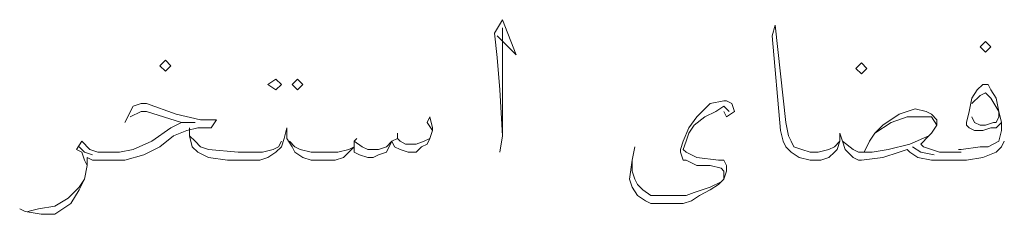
# Model space of a CAD drawing. Header units: metres. Extents: x -18 to 342, y 4 to 63.
# Tile 148 of 173: x 288.555 to 292.07, y 30.046 to 30.74. Entities that reach past the tile are written whole.
import ezdxf

# ---------------------------------------------------------------- set-up
doc = ezdxf.new("R2010")
doc.units = ezdxf.units.M
doc.header["$MEASUREMENT"] = 0
doc.layers.add('PDF_textt', color=7, linetype='Continuous')

msp = doc.modelspace()

# ---------------------------------------------------------------- linework, layer by layer
at = {"layer": 'PDF_textt', "lineweight": 20}
for points in [[(290.2595, 30.6818), (290.3269, 30.6144), (290.2787, 30.7396), (290.2498, 30.6914), (290.2595, 30.6047), (290.2691, 30.4892), (290.2787, 30.3254), (290.2691, 30.2677)], [(290.2787, 30.3254), (290.2787, 30.441), (290.2787, 30.624), (290.2787, 30.7107)], [(292.0701, 30.3062), (292.0605, 30.2869), (292.0412, 30.2677), (291.9931, 30.2484), (291.9353, 30.2388), (291.916, 30.2388), (291.8101, 30.2388), (291.7619, 30.2484), (291.733, 30.2677), (291.7234, 30.2773), (291.6945, 30.2677), (291.6367, 30.2484), (291.5597, 30.2388), (291.5501, 30.2388), (291.5308, 30.2484), (291.5115, 30.2677), (291.5019, 30.2773), (291.4923, 30.3062), (291.4826, 30.3351), (291.4826, 30.3062), (291.473, 30.2773), (291.4634, 30.2677), (291.4441, 30.2484), (291.4152, 30.2388), (291.3767, 30.2388), (291.3382, 30.2484), (291.3093, 30.2677), (291.29, 30.2869), (291.2804, 30.3062), (291.2707, 30.3447), (291.2419, 30.6818), (291.2515, 30.7203), (291.29, 30.3736), (291.2996, 30.3254), (291.3093, 30.3062), (291.3189, 30.2869), (291.3478, 30.2773), (291.3767, 30.2677), (291.4056, 30.2677), (291.4441, 30.2773), (291.4634, 30.2869), (291.4826, 30.3062)], [(292.0605, 30.3736), (292.0412, 30.3543), (292.022, 30.3543), (291.9931, 30.3447), (291.9642, 30.3447), (291.9449, 30.3543), (291.9353, 30.364), (291.9353, 30.3736), (291.9449, 30.4121), (291.9546, 30.4603), (291.9738, 30.4892), (291.9931, 30.5084), (292.0123, 30.5084), (292.022, 30.4892), (292.0412, 30.4603), (292.0509, 30.4121), (292.0605, 30.3736), (292.0605, 30.3447), (292.0509, 30.3062), (292.0123, 30.2869), (291.9835, 30.2869), (291.916, 30.2773), (291.9064, 30.2773)], [(291.9546, 30.441), (291.9835, 30.4699), (292.0027, 30.4795), (292.022, 30.4603), (292.0509, 30.4121), (292.0509, 30.3929), (292.0412, 30.3736), (292.0316, 30.3736), (292.0027, 30.364), (291.9835, 30.364), (291.9642, 30.3736), (291.9546, 30.3929)], [(291.0685, 30.4121), (291.0781, 30.3929), (291.107, 30.4121), (291.0974, 30.441), (291.0781, 30.4506), (291.0685, 30.4506), (291.0203, 30.441), (291.0011, 30.4218), (290.9722, 30.3929), (290.9433, 30.3543), (290.924, 30.3062), (290.9144, 30.2773), (290.9144, 30.2677), (290.924, 30.2388), (290.9337, 30.2388), (290.9722, 30.2195), (291.0203, 30.2195), (291.0589, 30.2099), (291.0685, 30.2002), (291.0685, 30.1906), (291.0685, 30.1713), (291.0589, 30.1617), (291.0203, 30.1424), (290.9625, 30.1232), (290.9337, 30.1136), (290.8759, 30.1136), (290.847, 30.1136), (290.8084, 30.1136), (290.7796, 30.1328), (290.7603, 30.1521), (290.7507, 30.1713), (290.741, 30.2002), (290.741, 30.2388)], [(288.9304, 30.3736), (288.9593, 30.4314), (288.9882, 30.441), (289.0074, 30.441), (289.1134, 30.4025), (289.2, 30.3832), (289.2578, 30.3832), (289.2386, 30.3543), (289.1904, 30.3543), (289.1519, 30.3447), (289.1037, 30.3254), (289.0556, 30.2869), (288.9978, 30.258), (288.9304, 30.2388), (288.8341, 30.2388), (288.8148, 30.2388), (288.7955, 30.2484), (288.7955, 30.2195), (288.7859, 30.1713), (288.7666, 30.1328), (288.7377, 30.0847), (288.68, 30.0461), (288.6318, 30.0461), (288.574, 30.0558), (288.5547, 30.0654)], [(288.7955, 30.2195), (288.7859, 30.2388), (288.7763, 30.2677), (288.757, 30.2773), (288.7763, 30.3062), (288.8052, 30.2773), (288.8341, 30.2677), (288.9111, 30.2677), (288.9593, 30.2773), (289.0267, 30.3062), (289.0941, 30.3543), (289.1326, 30.3736), (289.1808, 30.3736), (289.1326, 30.3736), (289.0074, 30.4121), (288.9882, 30.4121), (288.9496, 30.3929)], [(291.0878, 30.4121), (291.0685, 30.4314), (291.0396, 30.4121), (291.0011, 30.3929), (290.9625, 30.364), (290.9433, 30.3351), (290.9337, 30.3062), (290.924, 30.2773), (290.9337, 30.2677), (290.9722, 30.2484), (291.0492, 30.2388), (291.0685, 30.2388), (291.0781, 30.2195), (291.0781, 30.2002), (291.0685, 30.1713), (291.0492, 30.1521), (291.0203, 30.1328), (290.9818, 30.1136), (290.9529, 30.0943), (290.924, 30.0847), (290.8759, 30.0847), (290.8566, 30.0847), (290.8084, 30.0847), (290.7892, 30.0943), (290.7603, 30.1136), (290.741, 30.1424), (290.7314, 30.1713), (290.741, 30.2388), (290.7507, 30.2869)], [(291.916, 30.2677), (291.839, 30.2677), (291.7812, 30.2869), (291.7716, 30.2965), (291.8005, 30.3254), (291.8101, 30.3351), (291.8294, 30.364), (291.8294, 30.3832), (291.8101, 30.4025), (291.7908, 30.4121), (291.7523, 30.4218), (291.6945, 30.4025), (291.6367, 30.364), (291.6078, 30.3351), (291.5886, 30.3062), (291.5693, 30.2677)], [(290.0283, 30.3447), (290.0091, 30.3736), (290.0187, 30.3929), (290.0283, 30.3543), (290.0283, 30.3447), (290.0187, 30.3158), (290.0091, 30.2965), (289.9898, 30.2869), (289.9705, 30.2677), (289.9416, 30.2677), (289.9127, 30.2773), (289.8935, 30.2869), (289.8839, 30.3062), (289.8646, 30.2677), (289.8357, 30.258), (289.8164, 30.2484), (289.7972, 30.2484), (289.7683, 30.258), (289.749, 30.2677), (289.749, 30.2869), (289.7298, 30.2677), (289.7105, 30.2484), (289.6816, 30.2388), (289.6431, 30.2388), (289.5949, 30.2388), (289.566, 30.2484), (289.5371, 30.2677), (289.5275, 30.2869), (289.5082, 30.3158), (289.5082, 30.3543), (289.4986, 30.3158), (289.489, 30.2869), (289.4697, 30.2677), (289.4408, 30.2484), (289.4119, 30.2388), (289.3734, 30.2388), (289.2964, 30.2388), (289.2289, 30.2484), (289.1904, 30.2677), (289.1711, 30.2869), (289.1615, 30.3254), (289.1615, 30.3543)], [(291.6078, 30.3351), (291.6656, 30.3736), (291.7234, 30.3929), (291.7523, 30.3929), (291.7716, 30.3929), (291.8101, 30.3929), (291.8294, 30.364)], [(289.489, 30.3062), (289.4793, 30.2869), (289.4601, 30.2773), (289.4216, 30.2677), (289.3734, 30.2677), (289.3349, 30.2677), (289.2289, 30.2773), (289.2, 30.2869), (289.1808, 30.3062), (289.1615, 30.3254)], [(289.5179, 30.3062), (289.5371, 30.2869), (289.5564, 30.2773), (289.5949, 30.2677), (289.6431, 30.2677), (289.6912, 30.2677), (289.7298, 30.2773), (289.749, 30.2869), (289.749, 30.3062), (289.7779, 30.2869), (289.7972, 30.2773), (289.8357, 30.2773), (289.8646, 30.2869), (289.8839, 30.3062), (289.9031, 30.3158), (289.9127, 30.3062), (289.932, 30.2965), (289.9705, 30.2965), (289.9994, 30.3062), (290.0187, 30.3158)], [(289.7586, 30.3158), (289.749, 30.3062)], [(289.9031, 30.3351), (289.9031, 30.3158)], [(291.4923, 30.3062), (291.5308, 30.2773), (291.5501, 30.2677), (291.5982, 30.2677), (291.656, 30.2773), (291.733, 30.2965), (291.8005, 30.3254)], [(288.8148, 30.258), (288.7859, 30.2677), (288.7666, 30.2869)], [(291.8197, 30.258), (291.7716, 30.2677), (291.7427, 30.2869)], [(288.5836, 30.0558), (288.6222, 30.0654), (288.68, 30.075), (288.7281, 30.1039), (288.7666, 30.1424), (288.7859, 30.1713)]]:
    msp.add_lwpolyline(points, dxfattribs=at)
for points in [[(292.0027, 30.624), (292.022, 30.6433), (292.0027, 30.6625), (291.9835, 30.6433)], [(289.0748, 30.5566), (289.0941, 30.5758), (289.0748, 30.5951), (289.0556, 30.5758)], [(291.5597, 30.547), (291.5789, 30.5662), (291.5597, 30.5855), (291.5404, 30.5662)], [(289.4697, 30.5277), (289.489, 30.5084), (289.4697, 30.4892), (289.4408, 30.5084)], [(289.5468, 30.5277), (289.566, 30.5084), (289.5468, 30.4892), (289.5275, 30.5084)]]:
    msp.add_lwpolyline(points, close=True, dxfattribs=at)

doc.saveas('drawing.dxf')
